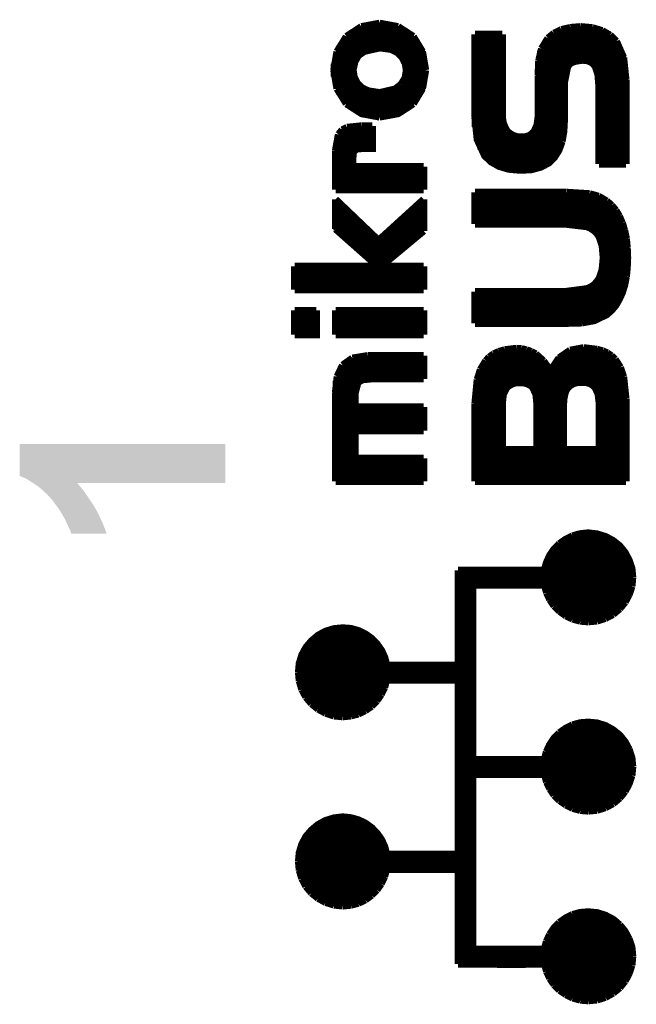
# Model space of a CAD drawing. Extents: x -52 to 48, y -3 to 57.
# Tile 45 of 96: x -28 to -21, y 36 to 47. Entities that reach past the tile are written whole.
import ezdxf

# ---------------------------------------------------------------- set-up
doc = ezdxf.new("R2010")
doc.units = 0
doc.layers.add('CLICK_SHIELD_FOR_RED_PITAYA_010', color=11, linetype='CONTINUOUS')

msp = doc.modelspace()

# ---------------------------------------------------------------- linework, layer by layer
at = {"layer": 'CLICK_SHIELD_FOR_RED_PITAYA_010', "const_width": 0.08636}
for points in [[(-24.41194, 47.2313), (-24.23414, 47.34814)], [(-24.29764, 46.9646), (-24.29764, 47.3202)], [(-24.23414, 47.34814), (-24.0157, 47.38878)], [(-24.2316, 47.03572), (-24.2316, 47.34814)], [(-24.1681, 47.07128), (-24.1681, 47.36846)], [(-24.10206, 47.08906), (-24.10206, 47.38116)], [(-24.03602, 47.09668), (-24.03602, 47.38878)], [(-24.0157, 47.38878), (-23.79472, 47.34814)], [(-23.97252, 47.09668), (-23.97252, 47.38624)], [(-23.90648, 47.08652), (-23.90648, 47.37862)], [(-23.84298, 47.06366), (-23.84298, 47.36338)], [(-23.79472, 47.34814), (-23.61438, 47.2313)], [(-23.77694, 47.01794), (-23.77694, 47.34052)], [(-23.7109, 46.91888), (-23.7109, 47.3075)], [(-21.93544, 47.2694), (-21.84654, 47.31258)], [(-21.84654, 47.31258), (-21.73986, 47.33798)], [(-21.8313, 46.01464), (-21.8313, 47.31766)], [(-21.7678, 46.88078), (-21.7678, 47.3329)], [(-21.73986, 47.33798), (-21.6154, 47.34814)], [(-21.70176, 46.93158), (-21.70176, 47.34306)], [(-21.63572, 46.94428), (-21.63572, 47.3456)], [(-21.6154, 47.34814), (-21.4757, 47.33544)], [(-21.57222, 46.94682), (-21.57222, 47.3456)], [(-21.50618, 46.93158), (-21.50618, 47.34052)], [(-21.4757, 47.33544), (-21.35886, 47.29988)], [(-21.44268, 46.87316), (-21.44268, 47.32782)], [(-21.37664, 45.70984), (-21.37664, 47.3075)], [(-21.35886, 47.29988), (-21.26488, 47.24654)], [(-24.5237, 47.05096), (-24.41194, 47.2313)], [(-24.42718, 46.4439), (-24.42718, 47.21606)], [(-24.36114, 46.38294), (-24.36114, 47.27702)], [(-23.6474, 46.39818), (-23.6474, 47.26178)], [(-23.61438, 47.2313), (-23.50516, 47.05096)], [(-23.58136, 46.46676), (-23.58136, 47.1932)], [(-22.87778, 47.25924), (-22.55266, 47.25924)], [(-22.87778, 46.2661), (-22.87778, 47.25924)], [(-22.8727, 46.1518), (-22.8727, 47.25924)], [(-22.80666, 45.88256), (-22.80666, 47.25924)], [(-22.74316, 45.78858), (-22.74316, 47.25924)], [(-22.67712, 45.73016), (-22.67712, 47.25924)], [(-22.61108, 45.69206), (-22.61108, 47.25924)], [(-22.55266, 46.32452), (-22.55266, 47.25924)], [(-22.08276, 47.08652), (-22.00656, 47.21098)], [(-22.02688, 45.70476), (-22.02688, 47.18558)], [(-22.00656, 47.21098), (-21.93544, 47.2694)], [(-21.96084, 45.75302), (-21.96084, 47.25162)], [(-21.89734, 45.83938), (-21.89734, 47.29226)], [(-21.3106, 45.70984), (-21.3106, 47.27702)], [(-21.26488, 47.24654), (-21.19122, 47.17542)], [(-21.2471, 45.70984), (-21.2471, 47.2313)], [(-24.49322, 46.53788), (-24.49322, 47.12208)], [(-24.3332, 46.83252), (-24.31034, 46.93412), (-24.26716, 47.00778), (-24.19604, 47.05604), (-24.01316, 47.09668), (-23.87854, 47.0789)], [(-23.87854, 47.0789), (-23.80488, 47.0408), (-23.74646, 46.98238)], [(-23.51786, 46.58106), (-23.51786, 47.08144)], [(-22.11578, 46.94428), (-22.08276, 47.08652)], [(-21.19122, 47.17542), (-21.10486, 46.97984)], [(-21.18106, 45.70984), (-21.18106, 47.16018)], [(-24.5618, 46.82998), (-24.5237, 47.05096)], [(-23.74646, 46.98238), (-23.70836, 46.90872), (-23.69566, 46.82744)], [(-23.50516, 47.05096), (-23.46706, 46.82998)], [(-22.09292, 45.67428), (-22.09292, 47.06112)], [(-21.72208, 46.92142), (-21.68144, 46.93666), (-21.63318, 46.94428), (-21.59254, 46.94936), (-21.54174, 46.94428), (-21.49856, 46.92904), (-21.46554, 46.90618), (-21.44014, 46.87062)], [(-21.11756, 45.70984), (-21.11756, 47.02556)], [(-21.10486, 46.97984), (-21.07692, 46.71568)], [(-24.5618, 46.82998), (-24.5237, 46.609)], [(-24.55672, 46.75124), (-24.55672, 46.90872)], [(-24.3332, 46.83252), (-24.3205, 46.75124)], [(-23.50516, 46.609), (-23.46706, 46.82998)], [(-22.1234, 46.76902), (-22.11578, 46.94428)], [(-21.81098, 46.68266), (-21.77288, 46.87062), (-21.75256, 46.9011), (-21.72208, 46.92142)], [(-21.44014, 46.87062), (-21.40966, 46.77918), (-21.3995, 46.65726)], [(-24.3205, 46.75124), (-24.2824, 46.67504)], [(-23.75916, 46.6598), (-23.7109, 46.736), (-23.69566, 46.82744)], [(-23.7109, 46.35246), (-23.7109, 46.736)], [(-22.1234, 46.27118), (-22.1234, 46.76902)], [(-21.07692, 45.70984), (-21.07692, 46.71568)], [(-24.5237, 46.609), (-24.41194, 46.42866)], [(-24.29764, 46.3423), (-24.29764, 46.70044)], [(-24.2824, 46.67504), (-24.22398, 46.61662)], [(-24.2316, 46.31182), (-24.2316, 46.62424)], [(-24.22398, 46.61662), (-24.14778, 46.58106)], [(-24.0157, 46.56074), (-23.83028, 46.60392)], [(-23.84298, 46.29658), (-23.84298, 46.59884)], [(-23.83028, 46.60392), (-23.75916, 46.6598)], [(-23.77694, 46.31944), (-23.77694, 46.63948)], [(-23.61438, 46.42866), (-23.50516, 46.609)], [(-21.81098, 46.23562), (-21.81098, 46.68266)], [(-21.3995, 45.70984), (-21.3995, 46.65726)], [(-24.1681, 46.2915), (-24.1681, 46.58614)], [(-24.14778, 46.58106), (-24.0157, 46.56074)], [(-24.10206, 46.2788), (-24.10206, 46.56836)], [(-24.03602, 46.27118), (-24.03602, 46.56074)], [(-23.97252, 46.27372), (-23.97252, 46.56328)], [(-23.90648, 46.28134), (-23.90648, 46.57344)], [(-24.41194, 46.42866), (-24.2316, 46.31182), (-24.0157, 46.27118)], [(-24.0157, 46.27118), (-23.79472, 46.31182), (-23.61438, 46.42866)], [(-22.87778, 46.2661), (-22.84984, 46.00194), (-22.76094, 45.8089), (-22.68728, 45.73778), (-22.5933, 45.68444), (-22.47646, 45.64888), (-22.33422, 45.63618), (-22.20214, 45.6438), (-22.09038, 45.67428), (-21.99894, 45.72254), (-21.93036, 45.78858), (-21.87702, 45.87494), (-21.83892, 45.97908)], [(-22.55266, 46.32452), (-22.55012, 46.25594)], [(-22.55012, 46.25594), (-22.53996, 46.19752)], [(-22.1361, 46.17466), (-22.1234, 46.27118)], [(-24.46274, 46.11624), (-24.40432, 46.14672)], [(-24.4475, 45.4025), (-24.4475, 46.1264)], [(-24.40432, 46.14672), (-24.2316, 46.1645)], [(-24.38146, 45.4025), (-24.38146, 46.1518)], [(-24.33828, 45.67936), (-24.33828, 45.73778), (-24.33066, 45.84954), (-24.2951, 45.89018), (-24.19096, 45.8978), (-24.10206, 45.8978), (-24.10206, 46.1645)], [(-24.31796, 45.87494), (-24.31796, 46.16196)], [(-24.25192, 45.89526), (-24.25192, 46.1645)], [(-24.2316, 46.1645), (-24.16302, 46.1645)], [(-24.18842, 45.8978), (-24.18842, 46.1645)], [(-24.16302, 46.1645), (-24.10206, 46.1645)], [(-24.12238, 45.8978), (-24.12238, 46.1645)], [(-22.54758, 45.66666), (-22.54758, 46.23562)], [(-22.53996, 46.19752), (-22.51964, 46.14672)], [(-22.51964, 46.14672), (-22.49424, 46.10354)], [(-22.17166, 46.09846), (-22.1361, 46.17466)], [(-21.83892, 45.97908), (-21.8186, 46.09846), (-21.81098, 46.23562)], [(-24.54148, 45.8724), (-24.50592, 46.0629)], [(-24.51354, 45.4025), (-24.51354, 46.0502)], [(-24.50592, 46.0629), (-24.46274, 46.11624)], [(-22.49424, 46.10354), (-22.46122, 46.07306)], [(-22.48154, 45.64888), (-22.48154, 46.09084)], [(-22.46122, 46.07306), (-22.42058, 46.0502)], [(-22.42058, 46.0502), (-22.37486, 46.03496)], [(-22.41804, 45.63872), (-22.41804, 46.04766)], [(-22.37486, 46.03496), (-22.31898, 46.03242)], [(-22.352, 45.63618), (-22.352, 46.03242)], [(-22.31898, 46.03242), (-22.27326, 46.03496)], [(-22.28596, 45.63618), (-22.28596, 46.03242)], [(-22.27326, 46.03496), (-22.23262, 46.04766)], [(-22.23262, 46.04766), (-22.19706, 46.07052)], [(-22.22246, 45.64126), (-22.22246, 46.05274)], [(-22.19706, 46.07052), (-22.17166, 46.09846)], [(-22.15642, 45.65396), (-22.15642, 46.12132)], [(-24.54148, 45.4025), (-24.54148, 45.8724)], [(-24.33828, 45.67936), (-23.48992, 45.67936)], [(-24.31796, 45.4025), (-24.31796, 45.67936)], [(-24.25192, 45.4025), (-24.25192, 45.67936)], [(-24.18842, 45.4025), (-24.18842, 45.67936)], [(-24.12238, 45.4025), (-24.12238, 45.67936)], [(-24.05634, 45.4025), (-24.05634, 45.67936)], [(-23.99284, 45.4025), (-23.99284, 45.67936)], [(-23.9268, 45.4025), (-23.9268, 45.67936)], [(-23.8633, 45.4025), (-23.8633, 45.67936)], [(-23.79726, 45.4025), (-23.79726, 45.67936)], [(-23.73122, 45.4025), (-23.73122, 45.67936)], [(-23.66772, 45.4025), (-23.66772, 45.67936)], [(-23.60168, 45.4025), (-23.60168, 45.67936)], [(-23.53564, 45.4025), (-23.53564, 45.67936)], [(-23.48992, 45.4025), (-23.48992, 45.67936)], [(-21.3995, 45.70984), (-21.07692, 45.70984)], [(-24.54148, 45.4025), (-23.48992, 45.4025)], [(-22.87778, 44.99356), (-22.87778, 45.37202)], [(-22.87778, 45.37202), (-21.78558, 45.37202)], [(-22.8727, 44.99356), (-22.8727, 45.37202)], [(-22.80666, 44.99356), (-22.80666, 45.37202)], [(-22.74316, 44.99356), (-22.74316, 45.37202)], [(-22.67712, 44.99356), (-22.67712, 45.37202)], [(-22.61108, 44.99356), (-22.61108, 45.37202)], [(-22.54758, 44.99356), (-22.54758, 45.37202)], [(-22.48154, 44.99356), (-22.48154, 45.37202)], [(-22.41804, 44.99356), (-22.41804, 45.37202)], [(-22.352, 44.99356), (-22.352, 45.37202)], [(-22.28596, 44.99356), (-22.28596, 45.37202)], [(-22.22246, 44.99356), (-22.22246, 45.37202)], [(-22.15642, 44.99356), (-22.15642, 45.37202)], [(-22.09292, 44.99356), (-22.09292, 45.37202)], [(-22.02688, 44.99356), (-22.02688, 45.37202)], [(-21.96084, 44.99356), (-21.96084, 45.37202)], [(-21.89734, 44.99356), (-21.89734, 45.37202)], [(-21.8313, 44.99356), (-21.8313, 45.37202)], [(-21.78558, 45.37202), (-21.50872, 45.35424)], [(-21.7678, 44.99356), (-21.7678, 45.37202)], [(-21.70176, 44.99102), (-21.70176, 45.36948)], [(-21.63572, 44.9834), (-21.63572, 45.36694)], [(-21.57222, 44.9707), (-21.57222, 45.36186)], [(-21.50872, 45.35424), (-21.40204, 45.32376)], [(-21.50618, 44.94784), (-21.50618, 45.35424)], [(-21.44268, 44.90212), (-21.44268, 45.339)], [(-21.40204, 45.32376), (-21.30552, 45.26788)], [(-21.37664, 44.80052), (-21.37664, 45.31106)], [(-24.54148, 45.2882), (-24.0284, 44.79798)], [(-24.54148, 44.93514), (-24.54148, 45.2882)], [(-24.5237, 44.9199), (-24.5237, 45.27042)], [(-24.4602, 44.86402), (-24.4602, 45.20946)], [(-24.0284, 44.79798), (-23.48992, 45.2882)], [(-23.54834, 44.86402), (-23.54834, 45.23232)], [(-23.48992, 44.91228), (-23.48992, 45.2882)], [(-21.3106, 43.90898), (-21.3106, 45.27296)], [(-21.30552, 45.26788), (-21.2471, 45.21708)], [(-21.2471, 45.21708), (-21.1963, 45.15612)], [(-21.2471, 43.9674), (-21.2471, 45.21708)], [(-24.39416, 44.8056), (-24.39416, 45.14596)], [(-24.32812, 44.74718), (-24.32812, 45.085)], [(-23.67788, 44.7548), (-23.67788, 45.11548)], [(-23.61438, 44.80814), (-23.61438, 45.1739)], [(-21.1963, 45.15612), (-21.15566, 45.08754)], [(-21.18106, 44.04868), (-21.18106, 45.13326)], [(-21.15566, 45.08754), (-21.1201, 45.00626)], [(-24.26462, 44.6913), (-24.26462, 45.02404)], [(-24.19858, 44.63288), (-24.19858, 44.96308)], [(-23.80742, 44.64812), (-23.80742, 44.99864)], [(-23.74392, 44.70146), (-23.74392, 45.05706)], [(-22.87778, 44.99356), (-21.79574, 44.99356), (-21.54174, 44.96308)], [(-21.54174, 44.96308), (-21.49602, 44.94276), (-21.45538, 44.91482), (-21.42236, 44.8818), (-21.39442, 44.84116)], [(-21.1201, 45.00626), (-21.09216, 44.91736)], [(-21.11756, 44.1833), (-21.11756, 44.99864)], [(-24.54148, 44.93514), (-24.03602, 44.4881)], [(-24.13508, 44.57446), (-24.13508, 44.89958)], [(-24.06904, 44.51858), (-24.06904, 44.83862)], [(-24.00046, 44.4881), (-23.48992, 44.91228)], [(-23.9395, 44.5389), (-23.9395, 44.87926)], [(-23.87346, 44.59224), (-23.87346, 44.93768)], [(-21.39442, 44.84116), (-21.35886, 44.73448), (-21.34616, 44.59224)], [(-21.09216, 44.91736), (-21.07184, 44.82084)], [(-24.003, 44.21124), (-24.003, 44.82084)], [(-21.07184, 44.82084), (-21.06168, 44.71162)], [(-21.06168, 44.71162), (-21.0566, 44.59224)], [(-25.02916, 44.4881), (-24.03602, 44.4881)], [(-25.02916, 44.21124), (-25.02916, 44.4881)], [(-24.97836, 44.21124), (-24.97836, 44.4881)], [(-24.91486, 44.21124), (-24.91486, 44.4881)], [(-24.84882, 44.21124), (-24.84882, 44.4881)], [(-24.78532, 44.21124), (-24.78532, 44.4881)], [(-24.71928, 44.21124), (-24.71928, 44.4881)], [(-24.65324, 44.21124), (-24.65324, 44.4881)], [(-24.58974, 44.21124), (-24.58974, 44.4881)], [(-24.5237, 44.21124), (-24.5237, 44.4881)], [(-24.4602, 44.21124), (-24.4602, 44.4881)], [(-24.39416, 44.21124), (-24.39416, 44.4881)], [(-24.32812, 44.21124), (-24.32812, 44.4881)], [(-24.26462, 44.21124), (-24.26462, 44.4881)], [(-24.19858, 44.21124), (-24.19858, 44.4881)], [(-24.13508, 44.21124), (-24.13508, 44.4881)], [(-24.06904, 44.21124), (-24.06904, 44.4881)], [(-24.00046, 44.4881), (-23.48992, 44.4881)], [(-23.9395, 44.21124), (-23.9395, 44.4881)], [(-23.87346, 44.21124), (-23.87346, 44.4881)], [(-23.80742, 44.21124), (-23.80742, 44.4881)], [(-23.74392, 44.21124), (-23.74392, 44.4881)], [(-23.67788, 44.21124), (-23.67788, 44.4881)], [(-23.61438, 44.21124), (-23.61438, 44.4881)], [(-23.54834, 44.21124), (-23.54834, 44.4881)], [(-23.48992, 44.21124), (-23.48992, 44.4881)], [(-21.35886, 44.45254), (-21.34616, 44.59224)], [(-21.07184, 44.36618), (-21.06168, 44.4754), (-21.0566, 44.59224)], [(-21.6027, 43.815), (-21.4503, 43.84294), (-21.30552, 43.91406), (-21.2471, 43.96486), (-21.1963, 44.02582), (-21.15566, 44.09694), (-21.1201, 44.17568), (-21.09216, 44.26458), (-21.07184, 44.36618)], [(-21.39442, 44.34586), (-21.35886, 44.45254)], [(-21.37664, 43.87088), (-21.37664, 44.3865)], [(-21.49602, 44.24172), (-21.45538, 44.26966)], [(-21.45538, 44.26966), (-21.42236, 44.30522)], [(-21.44268, 43.84548), (-21.44268, 44.2849)], [(-21.42236, 44.30522), (-21.39442, 44.34586)], [(-25.02916, 44.21124), (-23.48992, 44.21124)], [(-22.87778, 43.80992), (-22.87778, 44.18838)], [(-22.87778, 44.18838), (-21.79574, 44.18838)], [(-22.8727, 43.80992), (-22.8727, 44.18838)], [(-22.80666, 43.80992), (-22.80666, 44.18838)], [(-22.74316, 43.80992), (-22.74316, 44.18838)], [(-22.67712, 43.80992), (-22.67712, 44.18838)], [(-22.61108, 43.80992), (-22.61108, 44.18838)], [(-22.54758, 43.80992), (-22.54758, 44.18838)], [(-22.48154, 43.80992), (-22.48154, 44.18838)], [(-22.41804, 43.80992), (-22.41804, 44.18838)], [(-22.352, 43.80992), (-22.352, 44.18838)], [(-22.28596, 43.80992), (-22.28596, 44.18838)], [(-22.22246, 43.80992), (-22.22246, 44.18838)], [(-22.15642, 43.80992), (-22.15642, 44.18838)], [(-22.09292, 43.80992), (-22.09292, 44.18838)], [(-22.02688, 43.80992), (-22.02688, 44.18838)], [(-21.96084, 43.80992), (-21.96084, 44.18838)], [(-21.89734, 43.80992), (-21.89734, 44.18838)], [(-21.8313, 43.80992), (-21.8313, 44.18838)], [(-21.79574, 44.18838), (-21.54174, 44.2214)], [(-21.7678, 43.81246), (-21.7678, 44.18838)], [(-21.70176, 43.81246), (-21.70176, 44.19092)], [(-21.63572, 43.815), (-21.63572, 44.19854)], [(-21.57222, 43.81754), (-21.57222, 44.21378)], [(-21.54174, 44.2214), (-21.49602, 44.24172)], [(-21.50618, 43.8277), (-21.50618, 44.23664)], [(-25.02916, 43.96232), (-24.77008, 43.96232)], [(-25.02916, 43.67276), (-25.02916, 43.96232)], [(-25.02916, 43.67276), (-24.77008, 43.67276), (-24.77008, 43.96232)], [(-24.99868, 43.67276), (-24.99868, 43.96232)], [(-24.93518, 43.67276), (-24.93518, 43.96232)], [(-24.86914, 43.67276), (-24.86914, 43.96232)], [(-24.8031, 43.67276), (-24.8031, 43.96232)], [(-24.54148, 43.67276), (-24.54148, 43.96232)], [(-24.54148, 43.96232), (-23.48992, 43.96232)], [(-24.47798, 43.67276), (-24.47798, 43.96232)], [(-24.41448, 43.67276), (-24.41448, 43.96232)], [(-24.34844, 43.67276), (-24.34844, 43.96232)], [(-24.2824, 43.67276), (-24.2824, 43.96232)], [(-24.2189, 43.67276), (-24.2189, 43.96232)], [(-24.15286, 43.67276), (-24.15286, 43.96232)], [(-24.08936, 43.67276), (-24.08936, 43.96232)], [(-24.02332, 43.67276), (-24.02332, 43.96232)], [(-23.95728, 43.67276), (-23.95728, 43.96232)], [(-23.89378, 43.67276), (-23.89378, 43.96232)], [(-23.82774, 43.67276), (-23.82774, 43.96232)], [(-23.76424, 43.67276), (-23.76424, 43.96232)], [(-23.6982, 43.67276), (-23.6982, 43.96232)], [(-23.63216, 43.67276), (-23.63216, 43.96232)], [(-23.56866, 43.67276), (-23.56866, 43.96232)], [(-23.50262, 43.67276), (-23.50262, 43.96232)], [(-23.48992, 43.67276), (-23.48992, 43.96232)], [(-22.87778, 43.80992), (-21.78558, 43.80992), (-21.6027, 43.815)], [(-24.54148, 43.67276), (-23.48992, 43.67276)], [(-24.34082, 43.39336), (-24.1554, 43.42384)], [(-24.1554, 43.42384), (-23.48992, 43.42384)], [(-24.14016, 43.14698), (-24.14016, 43.42384)], [(-24.07412, 43.14698), (-24.07412, 43.42384)], [(-24.01062, 43.14698), (-24.01062, 43.42384)], [(-23.94458, 43.14698), (-23.94458, 43.42384)], [(-23.88108, 43.14698), (-23.88108, 43.42384)], [(-23.81504, 43.14698), (-23.81504, 43.42384)], [(-23.749, 43.14698), (-23.749, 43.42384)], [(-23.6855, 43.14698), (-23.6855, 43.42384)], [(-23.61946, 43.14698), (-23.61946, 43.42384)], [(-23.55596, 43.14698), (-23.55596, 43.42384)], [(-23.48992, 43.14698), (-23.48992, 43.42384)], [(-23.48992, 43.14698), (-23.48992, 43.42384)], [(-22.7076, 43.40606), (-22.65426, 43.44416)], [(-22.65426, 43.44416), (-22.5933, 43.4721)], [(-22.6314, 41.9227), (-22.6314, 43.45686)], [(-22.5933, 43.4721), (-22.52472, 43.49242)], [(-22.56536, 41.9227), (-22.56536, 43.48226)], [(-22.52472, 43.49242), (-22.38502, 43.5102)], [(-22.50186, 43.0403), (-22.50186, 43.4975)], [(-22.43582, 43.08602), (-22.43582, 43.50766)], [(-22.38502, 43.5102), (-22.32152, 43.50512)], [(-22.36978, 43.10126), (-22.36978, 43.5102)], [(-22.32152, 43.50512), (-22.2631, 43.49242)], [(-22.30628, 43.09872), (-22.30628, 43.50258)], [(-22.2631, 43.49242), (-22.20722, 43.4721)], [(-22.24024, 43.08348), (-22.24024, 43.48734)], [(-22.20722, 43.4721), (-22.15388, 43.44416)], [(-22.17674, 43.02506), (-22.17674, 43.45686)], [(-22.15388, 43.44416), (-22.0599, 43.36034)], [(-21.87448, 43.3959), (-21.7424, 43.48734)], [(-21.78558, 43.01744), (-21.78558, 43.46702)], [(-21.7424, 43.48734), (-21.57984, 43.51782)], [(-21.71954, 43.08094), (-21.71954, 43.49496)], [(-21.65604, 43.1038), (-21.65604, 43.51274)], [(-21.59, 43.10634), (-21.59, 43.51782)], [(-21.57984, 43.51782), (-21.41982, 43.4975)], [(-21.5265, 43.09618), (-21.5265, 43.51528)], [(-21.46046, 43.06062), (-21.46046, 43.50512)], [(-21.41982, 43.4975), (-21.35378, 43.47972)], [(-21.39442, 42.88536), (-21.39442, 43.49242)], [(-21.35378, 43.47972), (-21.2979, 43.45432)], [(-21.33092, 41.9227), (-21.33092, 43.46956)], [(-21.2979, 43.45432), (-21.24964, 43.4213)], [(-21.26488, 41.9227), (-21.26488, 43.434)], [(-24.52116, 43.17492), (-24.45766, 43.30954)], [(-24.45766, 43.30954), (-24.34082, 43.39336)], [(-24.40178, 41.9227), (-24.40178, 43.36288)], [(-24.33574, 41.9227), (-24.33574, 43.3959)], [(-24.2697, 43.11142), (-24.2697, 43.41368)], [(-24.2062, 43.13936), (-24.2062, 43.4213)], [(-22.81174, 43.25874), (-22.74824, 43.36288)], [(-22.76094, 41.9227), (-22.76094, 43.34764)], [(-22.74824, 43.36288), (-22.7076, 43.40606)], [(-22.6949, 41.9227), (-22.6949, 43.41622)], [(-22.1107, 41.9227), (-22.1107, 43.41114)], [(-22.0599, 43.36034), (-21.97608, 43.2435)], [(-22.04466, 41.9227), (-22.04466, 43.3451)], [(-21.97608, 43.2435), (-21.87448, 43.3959)], [(-21.91512, 41.9227), (-21.91512, 43.35018)], [(-21.85162, 41.9227), (-21.85162, 43.4213)], [(-21.24964, 43.4213), (-21.20646, 43.38066)], [(-21.20646, 43.38066), (-21.14296, 43.28414)], [(-21.19884, 41.9227), (-21.19884, 43.37304)], [(-24.46528, 41.9227), (-24.46528, 43.29938)], [(-22.84984, 43.13936), (-22.81174, 43.25874)], [(-22.82698, 41.9227), (-22.82698, 43.22572)], [(-21.98116, 41.9227), (-21.98116, 43.25112)], [(-21.14296, 43.28414), (-21.10486, 43.17238)], [(-21.13534, 41.9227), (-21.13534, 43.26636)], [(-24.54148, 42.98696), (-24.52116, 43.17492)], [(-24.53132, 41.9227), (-24.53132, 43.12412)], [(-24.31034, 42.96918), (-24.27478, 43.10634), (-24.2189, 43.13682), (-24.11984, 43.14698)], [(-24.11984, 43.14698), (-23.48992, 43.14698)], [(-22.87778, 42.84726), (-22.84984, 43.13936)], [(-22.55266, 42.85234), (-22.53996, 42.96156), (-22.50186, 43.0403), (-22.47138, 43.0657), (-22.43582, 43.08602), (-22.39264, 43.09872), (-22.34438, 43.10126), (-22.29104, 43.09872), (-22.24786, 43.08602), (-22.20976, 43.0657), (-22.18436, 43.03776), (-22.1488, 42.95902), (-22.13864, 42.85234)], [(-21.82114, 42.85742), (-21.81606, 42.91584), (-21.8059, 42.96664), (-21.79066, 43.00982), (-21.76526, 43.04538), (-21.73732, 43.07078)], [(-21.73732, 43.07078), (-21.69922, 43.0911), (-21.65604, 43.1038), (-21.60524, 43.10634), (-21.5519, 43.1038), (-21.50618, 43.0911), (-21.47062, 43.07078), (-21.44268, 43.04284), (-21.40712, 42.9641), (-21.39442, 42.85742)], [(-21.10486, 43.17238), (-21.07692, 42.91076)], [(-24.54148, 41.9227), (-24.54148, 42.98696)], [(-24.31034, 42.96918), (-24.31034, 42.90314)], [(-24.31034, 42.90314), (-24.3078, 42.8117)], [(-22.87778, 41.9227), (-22.87778, 42.84726)], [(-22.55266, 42.30116), (-22.55266, 42.85234)], [(-22.13864, 42.30116), (-22.13864, 42.85234)], [(-21.82114, 42.30116), (-21.82114, 42.85742)], [(-21.39442, 42.30116), (-21.39442, 42.85742)], [(-21.07692, 41.9227), (-21.07692, 42.91076)], [(-24.3078, 42.8117), (-23.48992, 42.8117)], [(-24.2697, 42.52722), (-24.2697, 42.8117)], [(-24.2062, 42.52722), (-24.2062, 42.8117)], [(-24.14016, 42.52722), (-24.14016, 42.8117)], [(-24.07412, 42.52722), (-24.07412, 42.8117)], [(-24.01062, 42.52722), (-24.01062, 42.8117)], [(-23.94458, 42.52722), (-23.94458, 42.8117)], [(-23.88108, 42.52722), (-23.88108, 42.8117)], [(-23.81504, 42.52722), (-23.81504, 42.8117)], [(-23.749, 42.52722), (-23.749, 42.8117)], [(-23.6855, 42.52722), (-23.6855, 42.8117)], [(-23.61946, 42.52722), (-23.61946, 42.8117)], [(-23.55596, 42.52722), (-23.55596, 42.8117)], [(-23.48992, 42.52722), (-23.48992, 42.8117)], [(-23.48992, 42.52722), (-23.48992, 42.8117)], [(-24.3078, 42.52722), (-23.48992, 42.52722)], [(-24.3078, 42.19956), (-24.3078, 42.52722)], [(-22.55266, 42.30116), (-22.13864, 42.30116)], [(-22.50186, 41.9227), (-22.50186, 42.30116)], [(-22.43582, 41.9227), (-22.43582, 42.30116)], [(-22.36978, 41.9227), (-22.36978, 42.30116)], [(-22.30628, 41.9227), (-22.30628, 42.30116)], [(-22.24024, 41.9227), (-22.24024, 42.30116)], [(-22.17674, 41.9227), (-22.17674, 42.30116)], [(-21.82114, 42.30116), (-21.39442, 42.30116)], [(-21.78558, 41.9227), (-21.78558, 42.30116)], [(-21.71954, 41.9227), (-21.71954, 42.30116)], [(-21.65604, 41.9227), (-21.65604, 42.30116)], [(-21.59, 41.9227), (-21.59, 42.30116)], [(-21.5265, 41.9227), (-21.5265, 42.30116)], [(-21.46046, 41.9227), (-21.46046, 42.30116)], [(-21.39442, 41.9227), (-21.39442, 42.30116)], [(-24.3078, 42.19956), (-23.48992, 42.19956)], [(-24.2697, 41.9227), (-24.2697, 42.19956)], [(-24.2062, 41.9227), (-24.2062, 42.19956)], [(-24.14016, 41.9227), (-24.14016, 42.19956)], [(-24.07412, 41.9227), (-24.07412, 42.19956)], [(-24.01062, 41.9227), (-24.01062, 42.19956)], [(-23.94458, 41.9227), (-23.94458, 42.19956)], [(-23.88108, 41.9227), (-23.88108, 42.19956)], [(-23.81504, 41.9227), (-23.81504, 42.19956)], [(-23.749, 41.9227), (-23.749, 42.19956)], [(-23.6855, 41.9227), (-23.6855, 42.19956)], [(-23.61946, 41.9227), (-23.61946, 42.19956)], [(-23.55596, 41.9227), (-23.55596, 42.19956)], [(-23.48992, 41.9227), (-23.48992, 42.19956)], [(-23.48992, 41.9227), (-23.48992, 42.19956)], [(-24.54148, 41.9227), (-23.48992, 41.9227)], [(-22.87778, 41.9227), (-21.07692, 41.9227)], [(-21.71446, 41.27246), (-21.62302, 41.29786), (-21.5265, 41.30802), (-21.41982, 41.29532), (-21.32076, 41.26484), (-21.22932, 41.21658), (-21.15058, 41.15308), (-21.08708, 41.07434), (-21.03882, 40.9829), (-21.0058, 40.88384), (-20.99564, 40.77716)], [(-21.50618, 40.24884), (-21.50618, 41.30802)], [(-21.87194, 41.17848), (-21.79574, 41.23182), (-21.71446, 41.27246)], [(-21.8313, 40.34536), (-21.8313, 41.20896)], [(-21.7678, 40.30472), (-21.7678, 41.2496)], [(-21.70176, 40.27678), (-21.70176, 41.27754)], [(-21.63572, 40.259), (-21.63572, 41.29532)], [(-21.57222, 40.24884), (-21.57222, 41.30548)], [(-21.44268, 40.25392), (-21.44268, 41.3004)], [(-21.37664, 40.26916), (-21.37664, 41.28516)], [(-21.3106, 40.29202), (-21.3106, 41.2623)], [(-21.2471, 40.32758), (-21.2471, 41.22674)], [(-23.07844, 40.86098), (-22.90318, 40.86098), (-22.04974, 40.86098), (-22.02434, 40.95242), (-21.98624, 41.03878), (-21.93544, 41.11244), (-21.87194, 41.17848)], [(-21.96084, 40.47744), (-21.96084, 41.07688)], [(-21.89734, 40.3987), (-21.89734, 41.15562)], [(-21.18106, 40.37584), (-21.18106, 41.18102)], [(-21.11756, 40.44188), (-21.11756, 41.11498)], [(-21.05152, 40.54094), (-21.05152, 41.01338)], [(-23.07844, 40.68572), (-23.07844, 40.86098)], [(-23.06828, 36.16452), (-23.06828, 40.86098)], [(-23.00224, 36.16452), (-23.00224, 40.86098)], [(-22.93874, 36.16452), (-22.93874, 40.86098)], [(-22.8727, 40.68572), (-22.8727, 40.86098)], [(-22.80666, 40.68572), (-22.80666, 40.86098)], [(-22.74316, 40.68572), (-22.74316, 40.86098)], [(-22.67712, 40.68572), (-22.67712, 40.86098)], [(-22.61362, 40.68572), (-22.61362, 40.86098)], [(-22.54758, 40.68572), (-22.54758, 40.86098)], [(-22.48154, 40.68572), (-22.48154, 40.86098)], [(-22.41804, 40.68572), (-22.41804, 40.86098)], [(-22.352, 40.68572), (-22.352, 40.86098)], [(-22.28596, 40.68572), (-22.28596, 40.86098)], [(-22.22246, 40.68572), (-22.22246, 40.86098)], [(-22.15642, 40.68572), (-22.15642, 40.86098)], [(-22.09292, 40.68572), (-22.09292, 40.86098)], [(-22.02688, 40.60698), (-22.02688, 40.94734)], [(-21.0058, 40.67048), (-20.99564, 40.77716)], [(-23.07844, 39.73068), (-23.07844, 40.68572)], [(-22.90318, 40.68572), (-22.0472, 40.68572)], [(-22.90318, 39.73068), (-22.90318, 40.68572)], [(-22.0472, 40.68572), (-22.0218, 40.59428)], [(-21.03882, 40.57142), (-21.0058, 40.67048)], [(-22.0218, 40.59428), (-21.9837, 40.513)], [(-21.9837, 40.513), (-21.9329, 40.4368)], [(-21.08708, 40.48252), (-21.03882, 40.57142)], [(-21.9329, 40.4368), (-21.86686, 40.3733)], [(-21.86686, 40.3733), (-21.7932, 40.31996)], [(-21.22932, 40.33774), (-21.15058, 40.40378)], [(-21.15058, 40.40378), (-21.08708, 40.48252)], [(-21.7932, 40.31996), (-21.71192, 40.28186)], [(-21.71192, 40.28186), (-21.62048, 40.25646)], [(-21.62048, 40.25646), (-21.5265, 40.24884)], [(-21.5265, 40.24884), (-21.41982, 40.259)], [(-21.41982, 40.259), (-21.32076, 40.28948)], [(-21.32076, 40.28948), (-21.22932, 40.33774)], [(-24.98344, 39.64686), (-24.97328, 39.75354), (-24.9428, 39.8526), (-24.89454, 39.9415), (-24.8285, 40.02024), (-24.74976, 40.08628), (-24.66086, 40.13454), (-24.5618, 40.16502), (-24.45512, 40.17518), (-24.3586, 40.16756), (-24.26716, 40.14216), (-24.18334, 40.10152), (-24.10968, 40.04818), (-24.04618, 39.98214), (-23.99284, 39.90594), (-23.95474, 39.82212), (-23.93188, 39.73068)], [(-24.62784, 39.14648), (-24.62784, 40.14724)], [(-24.56434, 39.1287), (-24.56434, 40.16502)], [(-24.4983, 39.11854), (-24.4983, 40.17518)], [(-24.43226, 39.116), (-24.43226, 40.17518)], [(-24.36876, 39.12362), (-24.36876, 40.1701)], [(-24.30272, 39.13886), (-24.30272, 40.15486)], [(-24.82342, 39.26586), (-24.82342, 40.02532)], [(-24.75738, 39.21252), (-24.75738, 40.0812)], [(-24.69388, 39.17188), (-24.69388, 40.1193)], [(-24.23922, 39.16172), (-24.23922, 40.12946)], [(-24.17318, 39.19728), (-24.17318, 40.0939)], [(-24.10714, 39.24554), (-24.10714, 40.04564)], [(-24.88946, 39.34206), (-24.88946, 39.94912)], [(-24.04364, 39.31158), (-24.04364, 39.9796)], [(-24.95296, 39.46652), (-24.95296, 39.82466)], [(-23.9776, 39.41572), (-23.9776, 39.87546)], [(-23.93188, 39.73068), (-23.07844, 39.73068)], [(-23.9141, 39.55288), (-23.9141, 39.73068)], [(-23.84806, 39.55288), (-23.84806, 39.73068)], [(-23.78202, 39.55288), (-23.78202, 39.73068)], [(-23.71852, 39.55288), (-23.71852, 39.73068)], [(-23.65248, 39.55288), (-23.65248, 39.73068)], [(-23.58898, 39.55288), (-23.58898, 39.73068)], [(-23.52294, 39.55288), (-23.52294, 39.73068)], [(-23.4569, 39.55288), (-23.4569, 39.73068)], [(-23.3934, 39.55288), (-23.3934, 39.73068)], [(-23.32736, 39.55288), (-23.32736, 39.73068)], [(-23.26386, 39.55288), (-23.26386, 39.73068)], [(-23.19782, 39.55288), (-23.19782, 39.73068)], [(-23.13178, 39.55288), (-23.13178, 39.73068)], [(-22.90318, 39.55288), (-22.90318, 39.73068)], [(-24.98344, 39.64686), (-24.97328, 39.54018)], [(-23.95728, 39.46398), (-23.93442, 39.55288)], [(-23.93442, 39.55288), (-23.07844, 39.55288)], [(-23.07844, 38.60292), (-23.07844, 39.55288)], [(-22.90318, 38.60292), (-22.90318, 39.55288)], [(-24.97328, 39.54018), (-24.9428, 39.43858)], [(-24.9428, 39.43858), (-24.89454, 39.34968)], [(-23.99792, 39.38016), (-23.95728, 39.46398)], [(-24.89454, 39.34968), (-24.8285, 39.27094)], [(-24.04872, 39.3065), (-23.99792, 39.38016)], [(-24.8285, 39.27094), (-24.74976, 39.20744)], [(-24.74976, 39.20744), (-24.66086, 39.15918)], [(-24.18588, 39.18966), (-24.11222, 39.24046)], [(-24.11222, 39.24046), (-24.04872, 39.3065)], [(-24.66086, 39.15918), (-24.5618, 39.12616)], [(-24.5618, 39.12616), (-24.45512, 39.116)], [(-24.45512, 39.116), (-24.3586, 39.12616)], [(-24.3586, 39.12616), (-24.2697, 39.14902)], [(-24.2697, 39.14902), (-24.18588, 39.18966)], [(-21.87194, 38.92296), (-21.79574, 38.9763), (-21.71446, 39.01694)], [(-21.7678, 38.0492), (-21.7678, 38.99154)], [(-21.71446, 39.01694), (-21.62302, 39.04234), (-21.5265, 39.04996), (-21.41982, 39.0398), (-21.32076, 39.00932), (-21.22932, 38.95852), (-21.15058, 38.89502), (-21.08708, 38.81628), (-21.03882, 38.72738)], [(-21.70176, 38.02126), (-21.70176, 39.01948)], [(-21.63572, 38.00094), (-21.63572, 39.03726)], [(-21.57222, 37.99332), (-21.57222, 39.04742)], [(-21.50618, 37.99078), (-21.50618, 39.04996)], [(-21.44268, 37.99586), (-21.44268, 39.04234)], [(-21.37664, 38.0111), (-21.37664, 39.02964)], [(-21.3106, 38.0365), (-21.3106, 39.00424)], [(-21.2471, 38.06952), (-21.2471, 38.97122)], [(-22.02434, 38.6969), (-21.98624, 38.78072), (-21.93544, 38.85692), (-21.87194, 38.92296)], [(-21.89734, 38.14318), (-21.89734, 38.89756)], [(-21.8313, 38.0873), (-21.8313, 38.95344)], [(-21.18106, 38.11778), (-21.18106, 38.92296)], [(-21.11756, 38.18382), (-21.11756, 38.85692)], [(-21.96084, 38.21938), (-21.96084, 38.82136)], [(-21.05152, 38.28288), (-21.05152, 38.75532)], [(-21.03882, 38.72738), (-21.0058, 38.62578), (-20.99564, 38.5191)], [(-22.90318, 38.60292), (-22.04974, 38.60292), (-22.02434, 38.6969)], [(-22.02688, 38.34892), (-22.02688, 38.69182)], [(-23.07844, 38.42766), (-23.07844, 38.60292)], [(-22.8727, 38.42766), (-22.8727, 38.60292)], [(-22.80666, 38.42766), (-22.80666, 38.60292)], [(-22.74316, 38.42766), (-22.74316, 38.60292)], [(-22.67712, 38.42766), (-22.67712, 38.60292)], [(-22.61362, 38.42766), (-22.61362, 38.60292)], [(-22.54758, 38.42766), (-22.54758, 38.60292)], [(-22.48154, 38.42766), (-22.48154, 38.60292)], [(-22.41804, 38.42766), (-22.41804, 38.60292)], [(-22.352, 38.42766), (-22.352, 38.60292)], [(-22.28596, 38.42766), (-22.28596, 38.60292)], [(-22.22246, 38.42766), (-22.22246, 38.60292)], [(-22.15642, 38.42766), (-22.15642, 38.60292)], [(-22.09292, 38.42766), (-22.09292, 38.60292)], [(-21.0058, 38.41242), (-20.99564, 38.5191)], [(-23.07844, 37.47262), (-23.07844, 38.42766)], [(-22.90318, 38.42766), (-22.0472, 38.42766)], [(-22.90318, 37.47262), (-22.90318, 38.42766)], [(-22.0472, 38.42766), (-22.0218, 38.33622)], [(-21.03882, 38.31336), (-21.0058, 38.41242)], [(-22.0218, 38.33622), (-21.9837, 38.25494)], [(-21.9837, 38.25494), (-21.9329, 38.17874)], [(-21.08708, 38.22446), (-21.03882, 38.31336)], [(-21.9329, 38.17874), (-21.86686, 38.11524)], [(-21.22932, 38.07968), (-21.15058, 38.14572)], [(-21.15058, 38.14572), (-21.08708, 38.22446)], [(-21.86686, 38.11524), (-21.7932, 38.06444)], [(-21.7932, 38.06444), (-21.71192, 38.0238)], [(-21.71192, 38.0238), (-21.62048, 37.9984)], [(-21.41982, 38.00094), (-21.32076, 38.03142)], [(-21.32076, 38.03142), (-21.22932, 38.07968)], [(-24.98344, 37.3888), (-24.97328, 37.49548), (-24.9428, 37.59454), (-24.89454, 37.68598), (-24.8285, 37.76218), (-24.74976, 37.82822), (-24.66086, 37.87648), (-24.5618, 37.90696), (-24.45512, 37.91966), (-24.3586, 37.9095), (-24.26716, 37.8841), (-24.18334, 37.84346), (-24.10968, 37.79012), (-24.04618, 37.72408), (-23.99284, 37.64788), (-23.95474, 37.56406), (-23.93188, 37.47262)], [(-24.56434, 36.87064), (-24.56434, 37.90696)], [(-24.4983, 36.86048), (-24.4983, 37.91712)], [(-24.43226, 36.86048), (-24.43226, 37.91712)], [(-24.36876, 36.86556), (-24.36876, 37.91204)], [(-21.62048, 37.9984), (-21.5265, 37.99078)], [(-21.5265, 37.99078), (-21.41982, 38.00094)], [(-24.75738, 36.95446), (-24.75738, 37.82314)], [(-24.69388, 36.91636), (-24.69388, 37.86124)], [(-24.62784, 36.88842), (-24.62784, 37.88918)], [(-24.30272, 36.8808), (-24.30272, 37.8968)], [(-24.23922, 36.9062), (-24.23922, 37.8714)], [(-24.17318, 36.93922), (-24.17318, 37.83838)], [(-24.10714, 36.98748), (-24.10714, 37.79012)], [(-24.88946, 37.084), (-24.88946, 37.6936)], [(-24.82342, 37.0078), (-24.82342, 37.7698)], [(-24.04364, 37.05606), (-24.04364, 37.72154)], [(-24.95296, 37.211), (-24.95296, 37.5666)], [(-23.9776, 37.15766), (-23.9776, 37.61994)], [(-23.93188, 37.47262), (-23.07844, 37.47262)], [(-23.9141, 37.29482), (-23.9141, 37.47262)], [(-23.84806, 37.29482), (-23.84806, 37.47262)], [(-23.78202, 37.29482), (-23.78202, 37.47262)], [(-23.71852, 37.29482), (-23.71852, 37.47262)], [(-23.65248, 37.29482), (-23.65248, 37.47262)], [(-23.58898, 37.29482), (-23.58898, 37.47262)], [(-23.52294, 37.29482), (-23.52294, 37.47262)], [(-23.4569, 37.29482), (-23.4569, 37.47262)], [(-23.3934, 37.29482), (-23.3934, 37.47262)], [(-23.32736, 37.29482), (-23.32736, 37.47262)], [(-23.26386, 37.29482), (-23.26386, 37.47262)], [(-23.19782, 37.29482), (-23.19782, 37.47262)], [(-23.13178, 37.29482), (-23.13178, 37.47262)], [(-22.90318, 37.29482), (-22.90318, 37.47262)], [(-24.98344, 37.3888), (-24.97328, 37.28212)], [(-24.97328, 37.28212), (-24.9428, 37.18306)], [(-23.99792, 37.1221), (-23.95728, 37.20592)], [(-23.95728, 37.20592), (-23.93442, 37.29482)], [(-23.93442, 37.29482), (-23.07844, 37.29482)], [(-23.07844, 36.16452), (-23.07844, 37.29482)], [(-22.90318, 36.34232), (-22.90318, 37.29482)], [(-24.9428, 37.18306), (-24.89454, 37.09162)], [(-24.89454, 37.09162), (-24.8285, 37.01288)], [(-24.04872, 37.04844), (-23.99792, 37.1221)], [(-24.8285, 37.01288), (-24.74976, 36.94938)], [(-24.18588, 36.9316), (-24.11222, 36.98494)], [(-24.11222, 36.98494), (-24.04872, 37.04844)], [(-24.74976, 36.94938), (-24.66086, 36.90112)], [(-24.66086, 36.90112), (-24.5618, 36.87064)], [(-24.5618, 36.87064), (-24.45512, 36.85794)], [(-24.45512, 36.85794), (-24.3586, 36.8681)], [(-24.3586, 36.8681), (-24.2697, 36.89096)], [(-24.2697, 36.89096), (-24.18588, 36.9316)], [(-21.87194, 36.65982), (-21.79574, 36.71316), (-21.71446, 36.7538)], [(-21.7678, 35.78606), (-21.7678, 36.7284)], [(-21.71446, 36.7538), (-21.62302, 36.7792), (-21.5265, 36.78682), (-21.41982, 36.77666), (-21.32076, 36.74618), (-21.22932, 36.69792), (-21.15058, 36.63188)], [(-21.70176, 35.75812), (-21.70176, 36.75634)], [(-21.63572, 35.74034), (-21.63572, 36.77666)], [(-21.57222, 35.73018), (-21.57222, 36.78428)], [(-21.50618, 35.72764), (-21.50618, 36.78682)], [(-21.44268, 35.73526), (-21.44268, 36.78174)], [(-21.37664, 35.74796), (-21.37664, 36.7665)], [(-21.3106, 35.77336), (-21.3106, 36.7411)], [(-21.98624, 36.51758), (-21.93544, 36.59378), (-21.87194, 36.65982)], [(-21.89734, 35.88004), (-21.89734, 36.63442)], [(-21.8313, 35.82416), (-21.8313, 36.6903)], [(-21.2471, 35.80638), (-21.2471, 36.70808)], [(-21.18106, 35.85464), (-21.18106, 36.65982)], [(-21.15058, 36.63188), (-21.08708, 36.55314), (-21.03882, 36.46424)], [(-22.02434, 36.43376), (-21.98624, 36.51758)], [(-21.96084, 35.95624), (-21.96084, 36.55822)], [(-21.11756, 35.92068), (-21.11756, 36.59378)], [(-21.05152, 36.02228), (-21.05152, 36.49472)], [(-22.90318, 36.34232), (-22.04974, 36.34232), (-22.02434, 36.43376)], [(-22.02688, 36.08578), (-22.02688, 36.42868)], [(-21.03882, 36.46424), (-21.0058, 36.36518), (-20.99564, 36.2585)], [(-22.8727, 36.16452), (-22.8727, 36.34232)], [(-22.80666, 36.16452), (-22.80666, 36.34232)], [(-22.74316, 36.16452), (-22.74316, 36.34232)], [(-22.67712, 36.16452), (-22.67712, 36.34232)], [(-22.61362, 36.16452), (-22.61362, 36.34232)], [(-22.54758, 36.16198), (-22.54758, 36.34232)], [(-22.48154, 36.16198), (-22.48154, 36.34232)], [(-22.41804, 36.16198), (-22.41804, 36.34232)], [(-22.352, 36.16198), (-22.352, 36.34232)], [(-22.28596, 36.16452), (-22.28596, 36.34232)], [(-22.22246, 36.16452), (-22.22246, 36.34232)], [(-22.15642, 36.16452), (-22.15642, 36.34232)], [(-22.09292, 36.16452), (-22.09292, 36.34232)], [(-21.0058, 36.14928), (-20.99564, 36.2585)], [(-23.07844, 36.16452), (-22.38502, 36.16198)], [(-22.38502, 36.16198), (-22.0472, 36.16452)], [(-22.0472, 36.16452), (-22.0218, 36.07562)], [(-21.03882, 36.05022), (-21.0058, 36.14928)], [(-22.0218, 36.07562), (-21.9837, 35.9918)], [(-21.08708, 35.96132), (-21.03882, 36.05022)], [(-21.9837, 35.9918), (-21.9329, 35.91814)], [(-21.9329, 35.91814), (-21.86686, 35.8521)], [(-21.15058, 35.88258), (-21.08708, 35.96132)], [(-21.86686, 35.8521), (-21.7932, 35.8013)], [(-21.7932, 35.8013), (-21.71192, 35.76066)], [(-21.32076, 35.76828), (-21.22932, 35.81908)], [(-21.22932, 35.81908), (-21.15058, 35.88258)], [(-21.71192, 35.76066), (-21.62048, 35.73526)], [(-21.62048, 35.73526), (-21.5265, 35.72764)], [(-21.5265, 35.72764), (-21.41982, 35.7378)], [(-21.41982, 35.7378), (-21.32076, 35.76828)]]:
    msp.add_lwpolyline(points, dxfattribs=at)
at = {"layer": 'CLICK_SHIELD_FOR_RED_PITAYA_010'}
for points in [[(-28.31084, 41.988766), (-28.31081, 42.369708), (-25.857228, 41.988766), (-25.8572, 42.369708)], [(-28.31081, 42.369708), (-28.310808, 42.36974), (-25.8572, 42.369708), (-28.310808, 42.36974)], [(-28.22955, 41.95318), (-28.31084, 41.988766), (-25.85723, 41.95318), (-25.857228, 41.988766)], [(-28.1559, 41.90746), (-28.22955, 41.95318), (-25.857232, 41.90746), (-25.85723, 41.95318)], [(-28.148412, 41.90238), (-28.1559, 41.90746), (-25.857232, 41.90238), (-25.857232, 41.90746)], [(-28.148354, 41.90234), (-28.148412, 41.90238), (-27.622474, 41.90234), (-25.857232, 41.90238)], [(-28.140942, 41.89731), (-28.148354, 41.90234), (-27.619958, 41.89731), (-27.622474, 41.90234)], [(-28.129694, 41.889678), (-28.140942, 41.89731), (-27.612338, 41.889678), (-27.619958, 41.89731)], [(-28.110982, 41.87698), (-28.129694, 41.889678), (-27.60218, 41.87698), (-27.612338, 41.889678)], [(-28.08478, 41.8592), (-28.110982, 41.87698), (-27.586622, 41.8592), (-27.60218, 41.87698)], [(-28.081838, 41.85666), (-28.08478, 41.8592), (-27.5844, 41.85666), (-27.586622, 41.8592)], [(-28.052428, 41.83126), (-28.081838, 41.85666), (-27.56408, 41.83126), (-27.5844, 41.85666)], [(-28.0289, 41.81094), (-28.052428, 41.83126), (-27.547454, 41.81094), (-27.56408, 41.83126)], [(-28.020828, 41.803318), (-28.0289, 41.81094), (-27.54122, 41.803318), (-27.547454, 41.81094)], [(-27.983182, 41.767762), (-28.020828, 41.803318), (-27.51836, 41.767762), (-27.54122, 41.803318)], [(-27.98318, 41.76776), (-27.983182, 41.767762), (-27.518358, 41.76776), (-27.51836, 41.767762)], [(-27.94762, 41.72966), (-27.98318, 41.76776), (-27.49042, 41.72966), (-27.518358, 41.76776)], [(-27.94762, 41.729658), (-27.94762, 41.72966), (-27.490418, 41.729658), (-27.49042, 41.72966)], [(-27.934922, 41.714422), (-27.94762, 41.729658), (-27.48056, 41.714422), (-27.490418, 41.729658)], [(-27.922226, 41.704252), (-27.934922, 41.714422), (-27.473978, 41.704252), (-27.48056, 41.714422)], [(-27.91968, 41.696644), (-27.922226, 41.704252), (-27.469056, 41.696644), (-27.473978, 41.704252)], [(-27.917142, 41.6941), (-27.91968, 41.696644), (-27.46741, 41.6941), (-27.469056, 41.696644)], [(-27.911488, 41.68648), (-27.917142, 41.6941), (-27.46248, 41.68648), (-27.46741, 41.6941)], [(-27.877568, 41.640762), (-27.911488, 41.68648), (-27.432, 41.640762), (-27.46248, 41.68648)], [(-27.85872, 41.615358), (-27.877568, 41.640762), (-27.416758, 41.615358), (-27.432, 41.640762)], [(-27.842078, 41.58996), (-27.85872, 41.615358), (-27.40152, 41.58996), (-27.416758, 41.615358)], [(-27.81046, 41.5417), (-27.842078, 41.58996), (-27.374976, 41.5417), (-27.40152, 41.58996)], [(-27.808994, 41.53916), (-27.81046, 41.5417), (-27.37358, 41.53916), (-27.374976, 41.5417)], [(-27.77236, 41.475658), (-27.808994, 41.53916), (-27.343944, 41.475658), (-27.37358, 41.53916)], [(-27.749076, 41.42486), (-27.77236, 41.475658), (-27.32024, 41.42486), (-27.343944, 41.475658)], [(-27.74442, 41.4147), (-27.749076, 41.42486), (-27.316382, 41.4147), (-27.32024, 41.42486)], [(-27.72156, 41.36644), (-27.74442, 41.4147), (-27.298058, 41.36644), (-27.316382, 41.4147)], [(-27.703782, 41.330882), (-27.72156, 41.36644), (-27.284556, 41.330882), (-27.298058, 41.36644)], [(-27.70124, 41.31564), (-27.703782, 41.330882), (-27.27877, 41.31564), (-27.284556, 41.330882)], [(-27.69869, 41.30549), (-27.70124, 41.31564), (-27.274916, 41.30549), (-27.27877, 41.31564)], [(-27.693644, 41.302946), (-27.69869, 41.30549), (-27.27395, 41.302946), (-27.274916, 41.30549)], [(-27.69362, 41.297892), (-27.693644, 41.302946), (-27.272032, 41.297892), (-27.27395, 41.302946)], [(-27.27202, 41.29786), (-27.69362, 41.297892), (-27.27202, 41.29786), (-27.272032, 41.297892)]]:
    msp.add_solid(points, dxfattribs=at)

doc.saveas('drawing.dxf')
